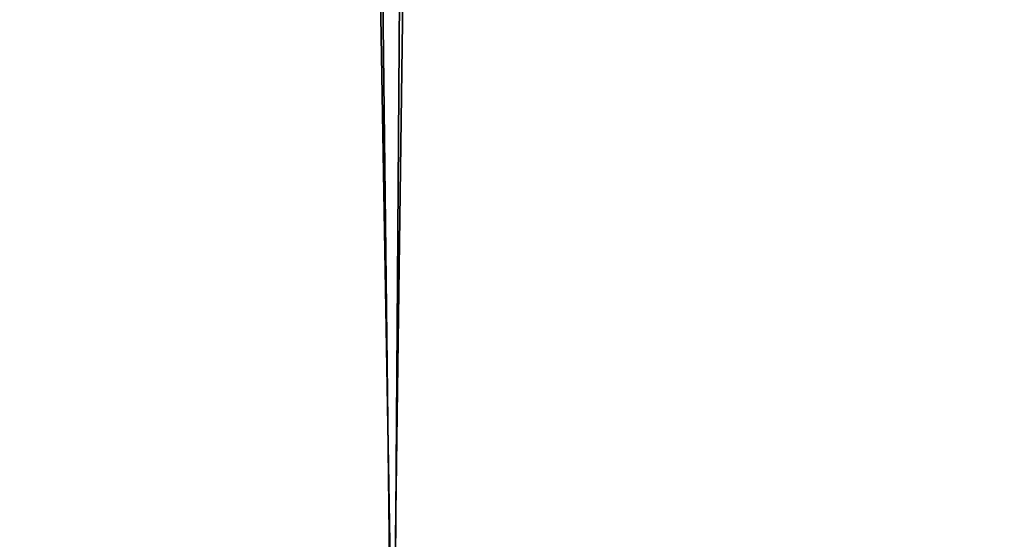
# Model space of a CAD drawing. Header units: millimetres. Extents: x -150 to 150, y 436 to 537.
# Tile 84 of 170: x -137.685 to -137.5081, y 505.9322 to 506.0256. Entities that reach past the tile are written whole.
import ezdxf

# ---------------------------------------------------------------- set-up
doc = ezdxf.new("R2010")
doc.units = ezdxf.units.MM
doc.header["$LTSCALE"] = 52.148148
for name, color, linetype in [('28', 7, 'CONTINUOUS'), ('36', 7, 'CONTINUOUS'), ('41', 7, 'CONTINUOUS'), ('43', 7, 'CONTINUOUS')]:
    doc.layers.add(name, color=color, linetype=linetype)

msp = doc.modelspace()

# ---------------------------------------------------------------- linework, layer by layer
at = {"layer": '28', "linetype": 'Continuous'}
for points in [[(-137.98128, 505.88911, 109.7898), (-137.61778, 505.88911, 110.33382), (-137.85765, 519.92721, 109.99267), (-137.98128, 505.88911, 109.7898)], [(-137.85765, 519.92721, 109.99267), (-137.61778, 505.88911, 110.33382), (-137.5212, 519.56934, 110.45571), (-137.85765, 519.92721, 109.99267)], [(-137.61778, 505.88911, 110.33382), (-137.18636, 505.88911, 110.82571), (-137.5212, 519.56934, 110.45571), (-137.61778, 505.88911, 110.33382)], [(-137.5212, 519.56934, 110.45571), (-137.18636, 505.88911, 110.82571), (-137.13643, 519.23415, 110.87494), (-137.5212, 519.56934, 110.45571)]]:
    msp.add_3dface(points, dxfattribs=at)
at = {"layer": '36', "linetype": 'Continuous'}
for points in [[(-137.98137, 505.88911, -25.20985), (-137.78086, 519.83878, -25.52881), (-137.61812, 505.88911, -25.75358), (-137.98137, 505.88911, -25.20985)], [(-137.78086, 519.83878, -25.52881), (-137.43266, 519.48624, -25.98116), (-137.61812, 505.88911, -25.75358), (-137.78086, 519.83878, -25.52881)], [(-137.61812, 505.88911, -25.75358), (-137.43266, 519.48624, -25.98116), (-137.18691, 505.88911, -26.24536), (-137.61812, 505.88911, -25.75358)]]:
    msp.add_3dface(points, dxfattribs=at)
at = {"layer": '41', "linetype": 'Continuous'}
for points in [[(-150, 535.2991, -150), (150, 535.2991, -150), (-150, 435.8991, -150), (-150, 535.2991, -150)], [(150, 535.2991, -150), (150, 435.8991, -150), (-150, 435.8991, -150), (150, 535.2991, -150)]]:
    msp.add_3dface(points, dxfattribs=at)
at = {"layer": '43', "linetype": 'Continuous'}
for points in [[(150, 435.8991, 150), (150, 535.2991, 150), (-150, 535.2991, 150), (150, 435.8991, 150)], [(150, 435.8991, 150), (-150, 535.2991, 150), (-150, 435.8991, 150), (150, 435.8991, 150)]]:
    msp.add_3dface(points, dxfattribs=at)

doc.saveas('drawing.dxf')
